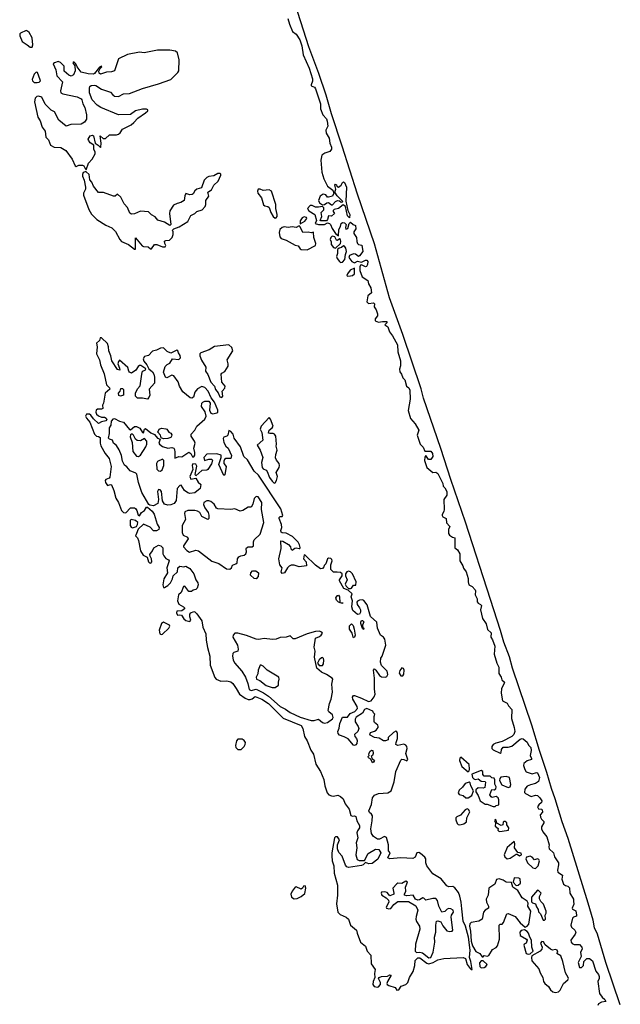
# Model space of a CAD drawing. Extents: x 2807299 to 2951576, y 860688 to 1033801.
# Tile 53 of 72: x 2937212 to 2943191, y 942217 to 952024. Entities that reach past the tile are written whole.
import ezdxf

# ---------------------------------------------------------------- set-up
doc = ezdxf.new("R2010")
doc.units = 0

msp = doc.modelspace()

# ---------------------------------------------------------------- linework, layer by layer
at = {"layer": '0CON10XD'}
for points in [[(2943190.7, 942210.7), (2943047.8, 942635), (2942963.3, 942915), (2942935, 942978), (2942921.4, 943055), (2942870.3, 943225), (2942670.4, 943870.4), (2942611.4, 944035), (2942543.3, 944263.3), (2942505, 944366), (2942460.6, 944525), (2942385.4, 944744.6), (2942308.7, 944998.7), (2942118.4, 945565), (2942086.8, 945676.8), (2942030.7, 945825), (2941999.4, 945939.4), (2941898, 946248), (2941650.6, 947020.6), (2941503.4, 947445), (2941403.8, 947753.8), (2941232.8, 948255), (2941207.2, 948347.2), (2941027.5, 948887.5), (2940893.1, 949255), (2940742.5, 949792.5), (2940575, 950287.1), (2940422.3, 950765), (2940314.8, 951085), (2940261.2, 951271.2), (2940189.1, 951489.1), (2940090, 951755), (2939929.1, 952265)], [(2939882.2, 952035), (2939898.5, 951978.5), (2939926.4, 951906.4), (2939965, 951879.4), (2940000.4, 951825), (2940021.5, 951765), (2940034.2, 951674.2)], [(2937335, 951750), (2937343.3, 951775), (2937336.2, 951843.8), (2937305.6, 951895.6), (2937290.8, 951910.8), (2937275, 951916), (2937218.5, 951891.5), (2937212.9, 951885), (2937212, 951862), (2937235, 951806.2), (2937287.5, 951775), (2937315, 951750), (2937335, 951750)], [(2937875, 950530), (2937896.2, 950595), (2937933.3, 950635), (2937963, 950687), (2937962.5, 950705), (2937948.8, 950735), (2937950, 950775), (2937915, 950797.5), (2937896.2, 950825), (2937894.1, 950835.9), (2937913.6, 950866.4), (2937935, 950873.3), (2937945, 950867.5), (2937963, 950793), (2937994.1, 950774.1), (2938015, 950750), (2938020, 950755), (2938023.3, 950795), (2938011.7, 950868.3), (2938041.7, 950841.7), (2938065, 950841.2), (2938105, 950875.8), (2938175, 950878.1), (2938195, 950885.5), (2938211.5, 950898.5), (2938235, 950934.6), (2938322.1, 950977.9), (2938349.7, 951000.3), (2938386.7, 951045), (2938465.7, 951095), (2938486.1, 951116.1), (2938488, 951125), (2938475, 951132.9), (2938435, 951134.7), (2938364.7, 951115.3), (2938315, 951081.1), (2938195.8, 951075.8), (2938019.2, 951150.8), (2937983, 951173), (2937932.5, 951225), (2937906.7, 951296.7), (2937906.4, 951345), (2937911.2, 951358.8), (2937922.7, 951367.3), (2937953.3, 951373.3), (2937969.7, 951369.7), (2938025, 951332.5), (2938115, 951302.5), (2938137.5, 951275), (2938155, 951263.8), (2938195, 951258.8), (2938245, 951286.7), (2938305, 951290), (2938435, 951340), (2938595, 951384.3), (2938715, 951430), (2938785, 951496.7), (2938795.7, 951514.3), (2938800, 951625), (2938783.8, 951695), (2938762.3, 951712.3), (2938705, 951720.8), (2938585, 951720), (2938450, 951695), (2938405, 951700), (2938285, 951678), (2938194.2, 951635.8), (2938155, 951513.3), (2938125.9, 951504.1), (2938075, 951501.2), (2938015, 951483.3), (2938001.7, 951491.7), (2937998.3, 951511.7), (2938011.7, 951538.3), (2938030, 951555), (2938025, 951560), (2938005, 951550), (2937955, 951487.5), (2937945, 951482.5), (2937893.9, 951483.9), (2937822.7, 951502.7), (2937783.3, 951553.3), (2937770, 951585), (2937755, 951600), (2937745, 951600), (2937742.5, 951595), (2937760, 951565), (2937763.3, 951515), (2937746.2, 951475), (2937725, 951461.2), (2937701.2, 951471.2), (2937655, 951510), (2937655, 951560), (2937618.3, 951598.3), (2937595, 951606.7), (2937557.5, 951595), (2937546.7, 951585), (2937570.8, 951525), (2937581.2, 951465), (2937637.5, 951405), (2937618.8, 951315), (2937622.5, 951295), (2937640, 951285), (2937785, 951257.5), (2937823.3, 951235), (2937831.2, 951225), (2937838.8, 951185), (2937858.8, 951148.8), (2937875.8, 951075.8), (2937877.1, 951035), (2937857.2, 951002.8), (2937825, 950984.4), (2937720.6, 950979.4), (2937675, 950962.5), (2937600, 951025), (2937557.5, 951105), (2937525, 951123.3), (2937464.4, 951184.4), (2937432.3, 951252.3), (2937398.3, 951261.7), (2937381.7, 951258.3), (2937367.3, 951242.7), (2937358, 951205), (2937391.5, 951055), (2937415.3, 951015.3), (2937434.7, 950955), (2937465.3, 950915), (2937471.5, 950855), (2937498.4, 950828.4), (2937519.5, 950775), (2937555, 950755.5), (2937620.9, 950750.9), (2937671.1, 950721.1), (2937735.5, 950635.5), (2937765, 950570), (2937775, 950563.3), (2937800, 950575), (2937836.1, 950576.1), (2937849.3, 950569.3), (2937863, 950543), (2937875, 950530)], [(2940034.2, 951674.2), (2940095, 951542.5), (2940126.5, 951435), (2940127.4, 951412.6), (2940112, 951375), (2940113.3, 951365), (2940145, 951351.9), (2940155, 951337.1), (2940205, 951186.2), (2940207.1, 951135), (2940230.4, 951075), (2940265, 951037.3), (2940273.6, 951015), (2940280.4, 950965), (2940260, 950925), (2940261.4, 950895), (2940293.1, 950845), (2940300, 950795), (2940316.1, 950755), (2940315.3, 950734.7), (2940299.4, 950710.6), (2940250, 950695), (2940220, 950675), (2940210, 950625), (2940220.9, 950505), (2940238, 950438), (2940275, 950366.7), (2940327.5, 950325), (2940340, 950295), (2940325, 950267.5), (2940285, 950256.7), (2940275, 950257.5), (2940260.7, 950280.7), (2940233.3, 950285), (2940204, 950266), (2940186.5, 950225), (2940195, 950200.8), (2940225, 950181.2), (2940245, 950183.3), (2940268.8, 950201.2), (2940285, 950204), (2940315, 950178.8), (2940325, 950178.8), (2940356.6, 950213.4), (2940375, 950222.5), (2940395, 950220), (2940411.7, 950208.3), (2940425, 950210), (2940427.5, 950215), (2940371.4, 950271.4), (2940350, 950305), (2940358.8, 950335), (2940347.5, 950375), (2940357, 950387), (2940365, 950380), (2940367.5, 950365), (2940385, 950356.7), (2940411.2, 950375), (2940426, 950404), (2940435, 950408), (2940445, 950402), (2940466.3, 950355), (2940457.7, 950217.7), (2940477.5, 950125), (2940498.8, 950085), (2940495, 950050), (2940475, 950070), (2940454, 950165), (2940430.5, 950179.5), (2940385.6, 950144.4), (2940343.8, 950135), (2940334, 950125), (2940333.3, 950115), (2940346.7, 950095), (2940315, 950068.8), (2940285, 950070), (2940275.5, 950034.5), (2940265, 950020), (2940211.1, 950021.1), (2940203.8, 950025), (2940218.9, 950065), (2940213.1, 950105), (2940239.3, 950130.7), (2940240.8, 950150.8), (2940225, 950164), (2940186.8, 950156.8), (2940155, 950158.1), (2940122.9, 950172.9), (2940105, 950172.9), (2940075.6, 950145), (2940090.5, 950120.5), (2940149.2, 950085), (2940168, 950025), (2940154, 949994), (2940185, 949982.9), (2940246, 949984), (2940275, 950000), (2940295, 949995.8), (2940307.5, 949985), (2940323, 949943), (2940354.3, 949894.3), (2940385, 949872.5), (2940387.5, 949935), (2940404.5, 949965.5), (2940411.9, 949995), (2940423.8, 950005), (2940445, 950000.8), (2940463.3, 949985), (2940454, 949955), (2940458.3, 949938.3), (2940477.5, 949945), (2940492.5, 949995), (2940505, 950007.5), (2940533, 949983), (2940555.9, 949975.9), (2940558.3, 949941.7), (2940538.3, 949911.7), (2940538.8, 949895), (2940566.2, 949855), (2940567.5, 949815), (2940575.6, 949795.6), (2940585.6, 949785.6), (2940617.5, 949777.5), (2940629.2, 949715), (2940595, 949671.2), (2940585, 949666.2), (2940555, 949688.8), (2940535, 949693.8), (2940494, 949676), (2940490, 949655), (2940518.8, 949615), (2940545, 949601.2), (2940575, 949617.5), (2940615, 949608.6), (2940655, 949628.6), (2940669.2, 949629.2), (2940677.1, 949615), (2940675, 949587.5), (2940665, 949566), (2940655, 949563.1), (2940615, 949581.2), (2940605, 949580), (2940597.5, 949562.5), (2940596.4, 949525), (2940621.5, 949461.5), (2940678.8, 949425), (2940684.2, 949395), (2940707.9, 949355), (2940714, 949305), (2940676.7, 949275), (2940667.5, 949215), (2940685, 949197.5), (2940735, 949203.3), (2940743.3, 949195), (2940740, 949165), (2940760, 949135), (2940772.5, 949095), (2940772.5, 949075), (2940750, 949045), (2940750, 949025), (2940785, 949010), (2940825, 949018.8), (2940867.5, 949017.5), (2940866.2, 949005), (2940847.5, 948985), (2940876.2, 948966.2), (2940892.5, 948915), (2940922.9, 948875), (2940972.1, 948785), (2940977.7, 948717.7), (2941004.1, 948625), (2941003.3, 948575), (2940991.5, 948545), (2940995, 948517.5), (2941012.4, 948492.4), (2941025.8, 948455.8), (2941045, 948436.2), (2941063.9, 948373.9), (2941085, 948357.5), (2941096.2, 948335), (2941098.5, 948245), (2941080.5, 948130.5), (2941101.8, 948051.8), (2941147.4, 947997.4), (2941184.2, 947935), (2941169.6, 947885), (2941199.2, 947795), (2941226.8, 947766.8), (2941245, 947725.8), (2941305, 947726.7), (2941322.3, 947705), (2941325.3, 947675), (2941305, 947643.8), (2941282.9, 947645), (2941255, 947682.5), (2941244.6, 947665.4), (2941240.4, 947635), (2941263.8, 947563.8), (2941324.5, 947514.5), (2941355, 947516.9), (2941372.7, 947505), (2941423.5, 947405), (2941427.7, 947377.7), (2941445, 947360), (2941462.3, 947325), (2941465, 947290), (2941433.4, 947246.6), (2941438.8, 947145), (2941434.6, 947125.4), (2941416.9, 947095), (2941417.8, 947085), (2941425, 947071.4), (2941456.9, 947055), (2941462.1, 947012.1), (2941494.3, 946975), (2941481.9, 946945), (2941480.9, 946905), (2941490.3, 946890.3), (2941519.3, 946870.7), (2941545, 946862.5), (2941543.8, 946765), (2941570.8, 946745), (2941593.2, 946703.2), (2941592.8, 946632.8), (2941624, 946585), (2941630.3, 946560.3), (2941657.5, 946525), (2941677.5, 946457.5), (2941676.7, 946425), (2941683.8, 946395), (2941715, 946378.2), (2941745, 946347.1), (2941749.6, 946335), (2941745.6, 946295), (2941765.8, 946255), (2941767.5, 946225), (2941775, 946212), (2941800.7, 946200.7), (2941808.9, 946188.9), (2941798.5, 946145), (2941818.8, 946058.8), (2941855, 946006), (2941869.4, 945949.4), (2941905, 945917.5), (2941901.4, 945875), (2941918, 945848), (2941940.8, 945785), (2941936, 945705), (2941962.1, 945615), (2941982.5, 945575), (2941982.1, 945512.1), (2942004.2, 945475), (2942010.6, 945450.6), (2942036.7, 945425), (2942032.2, 945405), (2942007.4, 945362.6), (2942005.8, 945315), (2942018.6, 945238.6), (2942065.5, 945215.5), (2942078.6, 945188.6), (2942109.6, 945155), (2942106.1, 945065), (2942134.3, 944975.7), (2942141.1, 944935), (2942130.5, 944905), (2942109.4, 944885), (2942015, 944835.3), (2941951.2, 944818.8), (2941924.6, 944805.4), (2941910.4, 944785), (2941912.7, 944765), (2941925, 944751.5), (2941995, 944720), (2942003.6, 944726.4), (2942009.4, 944755), (2942025, 944778.9), (2942075, 944778), (2942112.5, 944787.5), (2942195, 944857.1), (2942215, 944864.3), (2942225, 944860.8), (2942265, 944826.9), (2942278, 944798), (2942298.8, 944775), (2942304.6, 944745), (2942292.5, 944695), (2942306.7, 944665), (2942305.7, 944655), (2942265, 944643.1), (2942232, 944615), (2942228.8, 944595), (2942239.2, 944555), (2942255, 944533.3), (2942313.9, 944513.9), (2942355, 944525.5), (2942365, 944522), (2942386.4, 944475), (2942375, 944437.5), (2942345, 944415.5), (2942296.4, 944403.6), (2942265, 944388.8), (2942241.1, 944358.9), (2942237.1, 944327.1), (2942246.1, 944316.1), (2942305, 944287.8), (2942345, 944300.4), (2942365, 944297.4), (2942389.1, 944275), (2942408.9, 944245), (2942405, 944226.2), (2942378.8, 944205), (2942366.2, 944185), (2942375, 944163.3), (2942405, 944162.5), (2942413, 944153), (2942415, 944130), (2942394.4, 944105.6), (2942395, 944080), (2942405, 944060), (2942428.3, 944038.3), (2942430, 944025), (2942407.5, 943985), (2942405.6, 943965), (2942421.1, 943935), (2942460, 943885), (2942483, 943807), (2942478.8, 943785), (2942483.8, 943765), (2942526.7, 943726.7), (2942535.6, 943685), (2942574.4, 943625), (2942577.1, 943605), (2942564.3, 943555), (2942569.4, 943535), (2942615, 943502.5), (2942610, 943465), (2942623.8, 943415), (2942645, 943401.2), (2942670, 943395), (2942685, 943378.8), (2942686.9, 943325), (2942724.2, 943265), (2942725.6, 943245), (2942728.6, 943215), (2942711.2, 943175), (2942715, 943163.8), (2942749.7, 943149.7), (2942756.2, 943103.8), (2942753.3, 943096.7), (2942725, 943085.8), (2942714.5, 943075.5), (2942698.6, 943005), (2942704.3, 942985), (2942736.9, 942955), (2942748, 942935), (2942742, 942915), (2942700, 942855), (2942701.9, 942835), (2942711.7, 942821.7), (2942731.8, 942811.8), (2942785, 942811.9), (2942807.8, 942785), (2942810, 942765), (2942794.5, 942735), (2942802.5, 942695), (2942772.2, 942635), (2942785, 942583.8), (2942805, 942584), (2942823.3, 942605), (2942826.7, 942645), (2942857.2, 942672.8), (2942885, 942673.9), (2942915, 942651.1), (2942948.1, 942548.1), (2942974.4, 942515), (2942981.2, 942495), (2942981.5, 942475), (2942965.6, 942445), (2942983.3, 942323.3), (2943008.6, 942288.6), (2943036.2, 942265), (2943046.7, 942245), (2943005, 942240), (2942975, 942221.2), (2942966, 942205)], [(2937385, 951397.5), (2937405, 951403.3), (2937417.5, 951415), (2937416.4, 951426.4), (2937388.3, 951498.3), (2937375, 951502.5), (2937355, 951482.5), (2937335, 951430), (2937340, 951415), (2937355, 951400), (2937385, 951397.5)], [(2938365, 949737.5), (2938365, 949850), (2938432.7, 949772.7), (2938445, 949766.2), (2938491.7, 949761.7), (2938513, 949743), (2938525, 949742.5), (2938555, 949786.2), (2938576.4, 949786.4), (2938635, 949761.2), (2938658.8, 949761.2), (2938667.5, 949775), (2938656.1, 949796.1), (2938655, 949817.5), (2938665, 949823.8), (2938702.7, 949827.3), (2938730, 949855), (2938740, 949885), (2938740, 949915), (2938730, 949925), (2938745, 949940), (2938800.3, 949959.7), (2938885, 950013.5), (2938917, 950073), (2938955, 950094.2), (2938976, 950115), (2939028.6, 950131.4), (2939057.4, 950162.6), (2939064.4, 950185), (2939063.6, 950225), (2939094.6, 950265), (2939084, 950305), (2939120.7, 950329.3), (2939145.6, 950375), (2939187.9, 950415), (2939214.2, 950475), (2939213.8, 950485), (2939203.9, 950493.9), (2939185, 950491.2), (2939145, 950469.2), (2939095, 950462.5), (2939075, 950452.5), (2939048.1, 950425), (2939021.8, 950348.2), (2938974.5, 950335.5), (2938955, 950318.8), (2938940, 950290), (2938927.3, 950282.7), (2938905, 950281.2), (2938865, 950292.5), (2938855, 950270), (2938850, 950225), (2938816.8, 950203.2), (2938777.9, 950192.1), (2938742.9, 950177.1), (2938708, 950122), (2938704, 950094), (2938716, 949984), (2938706.7, 949973.3), (2938655, 950007.5), (2938587.5, 950027.5), (2938559.3, 950059.3), (2938525, 950080), (2938495, 950110), (2938415, 950117.5), (2938355, 950090.8), (2938325, 950086.7), (2938306.7, 950096.7), (2938286.7, 950155), (2938250.7, 950190.7), (2938220, 950255), (2938187, 950287), (2938162, 950268), (2938145, 950265.8), (2938045, 950301.4), (2937995, 950303.8), (2937946.4, 950366.4), (2937930, 950405), (2937910.5, 950430.5), (2937905, 950482.5), (2937875, 950510), (2937865, 950510), (2937845, 950502.5), (2937836.4, 950483.6), (2937836.2, 950465), (2937853.8, 950425), (2937868, 950355), (2937866, 950335), (2937847.8, 950295), (2937847.9, 950275), (2937901.5, 950135), (2937927.2, 950087.2), (2937980, 950035), (2938069.1, 949979.1), (2938130.7, 949950.7), (2938164.2, 949915), (2938207.1, 949835), (2938225.5, 949815.5), (2938295, 949784.2), (2938355, 949737.5), (2938365, 949737.5)], [(2939755, 950048.8), (2939765, 950051.2), (2939775, 950062.5), (2939775.4, 950084.6), (2939762.1, 950145), (2939761.6, 950185), (2939717.3, 950315), (2939695, 950330.4), (2939635, 950324), (2939605, 950336.2), (2939585, 950336.7), (2939578.8, 950315), (2939582, 950295), (2939619.1, 950249.1), (2939639.4, 950179.4), (2939650.6, 950170.6), (2939682.5, 950165), (2939693.8, 950155), (2939712.8, 950102.8), (2939735, 950063.8), (2939755, 950048.8)], [(2940005, 949992.5), (2940050.9, 950019.1), (2940070, 950045), (2940067.5, 950055), (2940045, 950062), (2940025, 950050.8), (2940005, 950020), (2940005, 949992.5)], [(2940075, 949733.1), (2940156.7, 949775), (2940159.3, 949795), (2940140, 949855), (2940135, 949906.7), (2940115, 949901.2), (2940085, 949909.4), (2940030, 949905), (2940005, 949960), (2939995, 949970), (2939964.2, 949955.8), (2939925, 949961.8), (2939885, 949955.3), (2939845, 949961.8), (2939825, 949954.5), (2939801.4, 949935), (2939794.3, 949904.3), (2939801.7, 949861.7), (2939813.3, 949845), (2939865, 949829.2), (2939955, 949778.8), (2939985, 949772.5), (2940003.4, 949743.4), (2940015, 949735.7), (2940075, 949733.1)], [(2940355, 949750), (2940403.8, 949795), (2940410, 949815), (2940406, 949835), (2940395, 949842.5), (2940375, 949826.2), (2940365, 949826.7), (2940350, 949860), (2940323.5, 949866.5), (2940308, 949855), (2940303.8, 949835), (2940313, 949813), (2940313.8, 949785), (2940334.2, 949754.2), (2940355, 949750)], [(2940407, 949607), (2940425, 949609.4), (2940448.6, 949635), (2940454.4, 949685.6), (2940466, 949714), (2940460, 949750), (2940445, 949770), (2940435, 949772.5), (2940415.7, 949754.3), (2940392.3, 949747.7), (2940376.7, 949735), (2940375.7, 949695), (2940365.6, 949665), (2940370.6, 949645), (2940396, 949615), (2940407, 949607)], [(2940475, 949470), (2940505, 949474.2), (2940525, 949478), (2940545.7, 949494.3), (2940545, 949550), (2940501.2, 949528.8), (2940475, 949492.5), (2940470, 949475), (2940475, 949470)], [(2938005, 948830), (2937977.3, 948802.7), (2937982.1, 948765), (2937975.3, 948695), (2938005, 948635.7), (2938015.5, 948585), (2938052.5, 948497.5), (2938077.6, 948387.6), (2938107.3, 948357.3), (2938109.1, 948345), (2938061.9, 948305), (2938047.1, 948205), (2938036, 948185), (2938038.8, 948151.2), (2938025.8, 948144.2), (2937985, 948144.3), (2937973.1, 948135), (2937969.5, 948115), (2937978.1, 948095), (2937995, 948079.2), (2938025, 948066.2), (2938057.5, 948065), (2938073.3, 948055), (2938078.8, 948041.2), (2938070.7, 948029.3), (2938025, 948017.5), (2937995, 948002.5), (2937945, 948047.1), (2937919.4, 948085), (2937905.8, 948095), (2937876.2, 948095), (2937867.1, 948075), (2937875.6, 948055.6), (2937909.4, 948015), (2937955.6, 947895), (2937975, 947875.6), (2937995, 947874.3), (2938011.5, 947861.5), (2938013.4, 947805), (2938020.1, 947780.1), (2938063.3, 947705), (2938103.9, 947655), (2938123.4, 947575), (2938110.7, 947469.3), (2938102.2, 947457.8), (2938070.5, 947445), (2938064, 947435), (2938065.5, 947415), (2938085, 947386.2), (2938115, 947396), (2938125, 947390), (2938147.8, 947335), (2938168.5, 947258.5), (2938194.3, 947215), (2938225.6, 947135), (2938245, 947117.1), (2938268.3, 947111.7), (2938315, 947162.5), (2938355, 947160.8), (2938365.5, 947155), (2938376.4, 947136.4), (2938390.4, 947090.4), (2938405, 947082.5), (2938423.1, 947115), (2938454.2, 947135), (2938475, 947170), (2938485, 947170), (2938530.2, 947130.2), (2938549.2, 947099.2), (2938579.9, 946999.9), (2938600, 946965), (2938597.1, 946945), (2938575, 946933.7), (2938545, 946931.6), (2938510.5, 946970.5), (2938445, 947000), (2938391.4, 946948.6), (2938374.1, 946905.9), (2938363.3, 946885), (2938385, 946862.5), (2938395.8, 946835.8), (2938413.2, 946733.2), (2938442.4, 946692.4), (2938480, 946670), (2938494, 946625), (2938505, 946613.8), (2938517.5, 946612.5), (2938525.7, 946625), (2938525.6, 946655.6), (2938509.3, 946679.3), (2938506.7, 946696.7), (2938534.2, 946735), (2938546.2, 946765), (2938595, 946791.2), (2938616.7, 946785), (2938635.7, 946765), (2938636.7, 946705), (2938645.5, 946685), (2938665, 946657.1), (2938692.5, 946645), (2938698.8, 946635), (2938677.3, 946565), (2938683.8, 946515), (2938647.8, 946455), (2938638, 946395), (2938645, 946370), (2938655, 946370), (2938685, 946387.5), (2938712.5, 946415), (2938734.2, 946455), (2938740, 946485), (2938783.3, 946525), (2938787.5, 946565), (2938805, 946580), (2938845, 946573.3), (2938865, 946581.2), (2938905, 946558.9), (2938945, 946505.6), (2938966.3, 946446.3), (2938985.5, 946415), (2938988.6, 946395), (2938978.3, 946361.7), (2938965, 946347.5), (2938938.3, 946341.7), (2938921.7, 946328.3), (2938895, 946330), (2938855, 946382.5), (2938841.7, 946378.3), (2938820.7, 946319.3), (2938793.8, 946295), (2938781.9, 946235), (2938795, 946201.2), (2938843.3, 946175), (2938853.3, 946165), (2938852.5, 946155), (2938825, 946136.7), (2938777, 946133), (2938773, 946117), (2938782.5, 946092.5), (2938805, 946097.5), (2938823.6, 946093.6), (2938845, 946056.7), (2938865, 946040), (2938905, 946030), (2938915.9, 946044.1), (2938905.9, 946075.9), (2938906.2, 946103.8), (2938914.1, 946115.9), (2938945, 946130), (2938956.8, 946126.8), (2938976.9, 946106.9), (2939025, 946036.2), (2939034, 945975), (2939065.8, 945905.8), (2939067.8, 945845), (2939080.4, 945770.4), (2939105.8, 945684.2), (2939109.5, 945595), (2939153.1, 945473.1), (2939167.2, 945457.2), (2939215, 945435.3), (2939275, 945439.3), (2939315, 945427.9), (2939335, 945411.9), (2939367.3, 945362.7), (2939398.6, 945305), (2939457.6, 945267.6), (2939485, 945254.4), (2939505, 945252.2), (2939525, 945259.1), (2939555, 945284.4), (2939623.1, 945255), (2939687.1, 945215), (2939836.2, 945066.2), (2940015, 944993.9), (2940030.4, 944965), (2940045.6, 944885.6), (2940075, 944841.8), (2940109.6, 944749.6), (2940135, 944710), (2940159.2, 944609.2), (2940206, 944535), (2940238.2, 944455), (2940249.4, 944395), (2940272.6, 944322.6), (2940288.8, 944305), (2940315, 944292.9), (2940335, 944290), (2940379.7, 944299.7), (2940405, 944288.2), (2940430.8, 944265), (2940453.4, 944213.4), (2940491.7, 944161.7), (2940509.1, 944099.1), (2940525, 944090), (2940545.8, 944095.8), (2940558.7, 944088.7), (2940567.1, 944045), (2940595, 943997.5), (2940595.6, 943975), (2940574.7, 943945.3), (2940568.2, 943925), (2940576.7, 943875), (2940562.5, 943825), (2940569.4, 943775), (2940559.6, 943705), (2940571.1, 943661.1), (2940590.2, 943650.2), (2940645, 943648.8), (2940680.5, 943719.5), (2940755, 943762), (2940788.3, 943758.3), (2940806.2, 943725), (2940778, 943662), (2940719.1, 943620.9), (2940687.4, 943617.4), (2940655, 943628.8), (2940630, 943605), (2940615, 943599.5), (2940485, 943580.8), (2940470, 943585), (2940455, 943602.5), (2940421.7, 943691.7), (2940390, 943730), (2940375.9, 943765.9), (2940376.7, 943805), (2940395.6, 943855.6), (2940375, 943883.8), (2940356.1, 943883.9), (2940345.9, 943874.1), (2940317.8, 943725), (2940317.8, 943695), (2940323.1, 943645), (2940340, 943595), (2940343.3, 943525), (2940373.9, 943403.9), (2940374.6, 943304.6), (2940366.5, 943216.5), (2940379.4, 943135), (2940400.8, 943110.8), (2940461.5, 943085), (2940485.2, 943065), (2940506.1, 943005), (2940564.5, 942955), (2940569.7, 942925), (2940605, 942836.4), (2940655, 942796), (2940669.5, 942745), (2940707.9, 942707.9), (2940710.7, 942620.7), (2940751.8, 942565), (2940744.7, 942525.3), (2940748.6, 942485), (2940729.6, 942445), (2940726.2, 942415), (2940740.8, 942395), (2940775, 942386.9), (2940785, 942390), (2940804.3, 942415.7), (2940804.2, 942435), (2940783.8, 942475), (2940791.2, 942485), (2940815, 942494.2), (2940873, 942497), (2940895, 942510), (2940908.3, 942508.3), (2940872, 942445), (2940866, 942425), (2940870, 942415), (2940885, 942404.4), (2940950, 942385), (2940965, 942356.7), (2940985, 942363.1)], [(2940985, 942363.1), (2941010.6, 942399.4), (2941055, 942413.8), (2941075.3, 942435), (2941093.9, 942485), (2941128.4, 942545), (2941144.8, 942605), (2941149.1, 942655), (2941175, 942679.7), (2941195, 942678.9), (2941265, 942625.9), (2941285, 942621.9), (2941327.8, 942632.2), (2941375, 942658.9), (2941435, 942673.3), (2941627.5, 942685), (2941649.6, 942675), (2941667.2, 942615), (2941695, 942573.5), (2941705, 942564.6), (2941715.8, 942565), (2941703, 942643), (2941689.1, 942685), (2941696.5, 942755), (2941680.8, 942885), (2941649.2, 942995), (2941627.5, 943045), (2941611.9, 943168.1), (2941607.1, 943235), (2941593.1, 943293.1), (2941579.3, 943329.3), (2941545, 943378.8), (2941525, 943392), (2941485, 943388.9), (2941465, 943395.7), (2941405.9, 943465.9), (2941325, 943516.2), (2941264.5, 943595), (2941254.5, 943625), (2941254.2, 943665), (2941244.4, 943684.4), (2941200.5, 943720.5), (2941185, 943728.8), (2941165, 943727.5), (2941147.2, 943682.8), (2941125, 943669.6), (2941005, 943676.6), (2940895.6, 943665.6), (2940876.7, 943675), (2940900, 943725), (2940882.5, 943745), (2940882.5, 943805), (2940865, 943880), (2940845, 943887.5), (2940795, 943862.5), (2940775, 943862.5), (2940735, 943888.8), (2940715, 943917.5), (2940708.2, 943965), (2940721.8, 944045), (2940722.9, 944092.9), (2940712.7, 944112.7), (2940695, 944126.2), (2940688, 944145), (2940715, 944208.8), (2940723.9, 944275), (2940745, 944301.2), (2940785, 944318.5), (2940875, 944325.2), (2940909.6, 944345), (2940938.2, 944431.8), (2940954.6, 944535), (2941005, 944650), (2941015, 944657.5), (2941035, 944656.2), (2941065, 944642), (2941076, 944655), (2941054.3, 944715), (2941067.5, 944765), (2941065.6, 944785), (2941057.4, 944797.4), (2941035, 944808), (2940975, 944793.8), (2940957.5, 944805), (2940958.8, 944825), (2940974.3, 944865), (2940972, 944915), (2940965, 944932.5), (2940955, 944936.7), (2940934.1, 944925.9), (2940880, 944875), (2940878.3, 944851.7), (2940855, 944840), (2940835, 944840), (2940789.7, 944869.7), (2940745, 944874.5), (2940699.5, 944899.5), (2940696.2, 944905), (2940704.5, 944925.5), (2940745, 944936.7), (2940762, 944948), (2940780, 944975), (2940780, 944985), (2940776.4, 944996.4), (2940745, 945023.8), (2940740, 945035), (2940740, 945085), (2940747.5, 945107.5), (2940735, 945120), (2940728.3, 945138.3), (2940667.5, 945165), (2940645, 945152.5), (2940623.9, 945116.1), (2940562.2, 945077.8), (2940551.7, 945058.3), (2940552.4, 945032.4), (2940582.9, 944985), (2940587.5, 944965), (2940578.1, 944935), (2940545.7, 944904.3), (2940548.6, 944885), (2940565.3, 944865.3), (2940572, 944845), (2940568.8, 944815), (2940559.6, 944800.4), (2940545, 944794.6), (2940535, 944798.2), (2940481.1, 944861.1), (2940442.4, 944882.4), (2940395, 944897.8), (2940381.8, 944915), (2940380.4, 944935), (2940393.8, 944966.2), (2940400.4, 945015), (2940425, 945078.8), (2940475, 945076.7), (2940500, 945115), (2940547.5, 945135), (2940573.3, 945165), (2940570, 945185), (2940527.9, 945255), (2940525.5, 945275), (2940535, 945291.9), (2940545, 945294.4), (2940615, 945266.7), (2940685, 945232), (2940710.3, 945239.7), (2940741.5, 945278.5), (2940750, 945305), (2940743.8, 945355), (2940744.4, 945465), (2940733.3, 945546.7), (2940745, 945557.5), (2940756.7, 945545), (2940793.4, 945493.4), (2940815, 945478.1), (2940855, 945475.5), (2940866.7, 945483.3), (2940876.9, 945503.1), (2940870.9, 945535), (2940812.5, 945592.5), (2940804.2, 945624.2), (2940806.1, 945663.9), (2940820, 945685), (2940856.2, 945795), (2940845.8, 945855.8), (2940835, 945873.3), (2940802.5, 945895), (2940774.3, 945965), (2940765.7, 946025), (2940705, 946078.8), (2940670.9, 946195), (2940638.9, 946238.9), (2940624.6, 946244.6), (2940595, 946243.2), (2940575.9, 946234.1), (2940567.9, 946222.1), (2940569.7, 946199.7), (2940596.2, 946166.2), (2940603.1, 946145), (2940605, 946122.5), (2940595, 946102.5), (2940575, 946099.2), (2940529.5, 946139.5), (2940517.7, 946177.7), (2940525.6, 946235.6), (2940511.2, 946275), (2940522.5, 946305), (2940481.2, 946341.2), (2940437.7, 946357.7), (2940396.7, 946435), (2940396.7, 946445), (2940421.9, 946485), (2940420.8, 946505), (2940405, 946516.9), (2940370.8, 946520.8), (2940335, 946520), (2940308.3, 946548.3), (2940310, 946595), (2940321.2, 946635), (2940318.8, 946648.8), (2940308.3, 946658.3), (2940285, 946660), (2940277, 946653), (2940260, 946605), (2940243, 946587), (2940240, 946575), (2940225, 946557.5), (2940205, 946556.2), (2940155, 946592.5), (2940055, 946691.2), (2940045, 946692.5), (2940037.5, 946655), (2940062, 946625), (2940066.2, 946583.8), (2939995, 946575.8), (2939945, 946592), (2939915, 946590), (2939895, 946582.5), (2939877.5, 946565), (2939846.7, 946515), (2939825, 946508.8), (2939814.5, 946525), (2939823.3, 946565), (2939803.1, 946595), (2939790.5, 946655), (2939813.6, 946756.4), (2939812.5, 946835), (2939830.7, 946830.7), (2939887.5, 946797.5), (2939907.5, 946775), (2939910, 946755), (2939925, 946740), (2939950, 946760), (2939965, 946763.8), (2939995, 946756.7), (2940001.7, 946758.3), (2940003.3, 946766.7), (2939998.6, 946795), (2939985, 946818.8), (2939927.9, 946877.9), (2939865, 946910), (2939825, 946912.5), (2939815, 946920), (2939810, 946935), (2939823, 946967), (2939818.8, 946995), (2939794.6, 947055), (2939795, 947066.2), (2939803.8, 947075), (2939825, 947076.2), (2939830.8, 947085), (2939811.5, 947151.5), (2939587.7, 947487.7), (2939545, 947526), (2939480.8, 947640.8), (2939441.9, 947675), (2939410.6, 947770.6), (2939347.5, 947855), (2939336.9, 947895), (2939315, 947924), (2939295, 947932.5), (2939283.6, 947886.4), (2939273.6, 947876.4), (2939245, 947867.5), (2939236.2, 947853.8), (2939243.6, 947813.6), (2939265, 947778.1), (2939288.1, 947755), (2939320.8, 947685), (2939315, 947652.5), (2939265, 947654.6), (2939251.5, 947645), (2939242.7, 947627.3), (2939245.3, 947605.3), (2939265.7, 947575), (2939255, 947490), (2939242.5, 947485), (2939195.7, 947595), (2939219.1, 947665), (2939215.9, 947685.9), (2939175, 947700.9), (2939073.9, 947696.1), (2939043.3, 947665), (2939052.5, 947635), (2939095, 947648), (2939125, 947646), (2939130, 947635), (2939120.7, 947599.3), (2939085.8, 947544.2), (2939074, 947536), (2939024.5, 947535.5), (2938965, 947482.5), (2938958.8, 947495), (2938976.5, 947576.5), (2938965, 947595.6), (2938935, 947599.2), (2938928.6, 947585), (2938935.6, 947545), (2938904.4, 947475), (2938915, 947448.8), (2938965, 947457.5), (2938988.9, 947418.9), (2939015.5, 947395.5), (2939008.1, 947355), (2938955, 947310.6), (2938905, 947305.7), (2938885, 947311.9), (2938852.9, 947335), (2938819.2, 947389.2), (2938805, 947386.2), (2938779.2, 947355), (2938769.2, 947235), (2938748.8, 947205), (2938717.8, 947192.2), (2938685, 947188.1), (2938655, 947200), (2938633.4, 947233.4), (2938624.3, 947325), (2938610.7, 947340.7), (2938595, 947345.8), (2938582.7, 947325), (2938594.2, 947245), (2938585.7, 947204.3), (2938543.6, 947183.6), (2938507.5, 947187.5), (2938497, 947197), (2938426.7, 947315), (2938393.3, 947415), (2938378.9, 947498.9), (2938368.7, 947508.7), (2938310.6, 947530.6), (2938279.3, 947569.3), (2938255, 947586.7), (2938235, 947626.7), (2938224.2, 947685), (2938200.9, 947740.9), (2938174, 947784), (2938145, 947806.7), (2938135, 947836.2), (2938105, 947845.7), (2938094.5, 947855), (2938107.3, 947902.7), (2938105, 947960), (2938121.2, 947985), (2938126.7, 948025), (2938145, 948050), (2938155, 948053.3), (2938205, 948026.7), (2938244, 948014), (2938305, 947943.3), (2938315, 947940), (2938355, 947970.8), (2938375, 947972), (2938407.5, 947955), (2938435, 947912.5), (2938445, 947910), (2938453, 947947), (2938465, 947952.5), (2938518.3, 947908.3), (2938553, 947893), (2938585, 947856.7), (2938610, 947845), (2938597.5, 947805), (2938602.5, 947795), (2938633.9, 947773.9), (2938685, 947757.5), (2938725, 947763.8), (2938745.4, 947755.4), (2938753.1, 947743.1), (2938756.4, 947716.4), (2938755, 947657.5), (2938795, 947673.8), (2938825, 947670), (2938895, 947716.7), (2938915, 947702.5), (2938930.8, 947670.8), (2938945, 947670), (2938954.1, 947685.9), (2938955.8, 947715), (2938944, 947755), (2938957.8, 947805), (2938952.5, 947825), (2938918, 947875), (2938918, 947895), (2938955, 947936.2), (2938974.1, 947975.9), (2939053.6, 948046.4), (2939067.7, 948075), (2939058.1, 948118.1), (2939023, 948173), (2939025.8, 948204.2), (2939034.4, 948215.6), (2939055, 948225.8), (2939093.3, 948225), (2939106.9, 948205), (2939102.9, 948135), (2939115, 948106.2), (2939135, 948100), (2939175, 948108.8), (2939184.1, 948115.9), (2939185.8, 948135), (2939150.5, 948215), (2939117.9, 948257.9), (2939089.1, 948325), (2939055, 948361.1), (2939025, 948369.2), (2938982.4, 948347.6), (2938954, 948315), (2938941.2, 948265), (2938925, 948256), (2938907.3, 948257.3), (2938835, 948316), (2938803.6, 948375), (2938788.4, 948418.4), (2938745, 948476.2), (2938725, 948483.3), (2938675, 948457.5), (2938663, 948463), (2938643.8, 948515), (2938661.2, 948568.8), (2938681.4, 948588.6), (2938707.6, 948602.4), (2938734.2, 948645.8), (2938795, 948640), (2938811.4, 948655), (2938808.7, 948678.7), (2938791.2, 948705), (2938785, 948727.5), (2938775, 948732.5), (2938715, 948703.3), (2938678.7, 948718.7), (2938645, 948756.2), (2938615, 948753.8), (2938575, 948733.5), (2938535, 948723.1), (2938495, 948680.6), (2938455, 948670.8), (2938440, 948645), (2938447, 948623), (2938477.5, 948585), (2938497, 948547), (2938535, 948515.6), (2938547.5, 948495), (2938554.3, 948465), (2938552.5, 948405), (2938500, 948345), (2938506.4, 948285), (2938498.3, 948261.7), (2938485, 948246), (2938435, 948253.8), (2938383.2, 948253.2), (2938363.6, 948273.6), (2938365.6, 948305), (2938385, 948348.6), (2938412.2, 948377.8), (2938426.5, 948495), (2938435, 948523.3), (2938460, 948535), (2938467, 948547), (2938418.7, 948578.7), (2938405, 948579.4), (2938390.5, 948569.5), (2938368.6, 948535), (2938325, 948503.3), (2938305, 948513.3), (2938296.7, 948525), (2938289.3, 948559.3), (2938205, 948632), (2938195, 948620), (2938190, 948595), (2938206.2, 948555), (2938207.5, 948535), (2938185, 948541.2), (2938127.9, 948625), (2938119.5, 948675), (2938098.5, 948725), (2938097.5, 948765), (2938085, 948800), (2938025, 948855.7), (2938012.5, 948855), (2938005, 948830)], [(2939225, 948260), (2939233.3, 948275), (2939227.5, 948325), (2939253.3, 948355), (2939256.4, 948373.6), (2939225.7, 948415), (2939216, 948495), (2939223.3, 948505), (2939255, 948520), (2939286.9, 948573.1), (2939288.1, 948595), (2939275.8, 948635), (2939334.2, 948725), (2939325, 948758.8), (2939295, 948784.2), (2939150.3, 948769.7), (2939096.7, 948735), (2939015, 948707.1), (2939005.5, 948694.5), (2939005.4, 948675), (2939022.2, 948632.2), (2939065.6, 948565), (2939060, 948525), (2939085, 948491.2), (2939113.8, 948413.8), (2939150.8, 948375), (2939161.5, 948341.5), (2939188.3, 948308.3), (2939205, 948267.5), (2939225, 948260)], [(2938215, 948273.8), (2938200.4, 948280.4), (2938194.6, 948305), (2938211.4, 948325), (2938220.3, 948349.7), (2938235, 948352), (2938245, 948340), (2938245.7, 948285), (2938215, 948273.8)], [(2939745, 947407.5), (2939755, 947412.5), (2939767, 947433), (2939776.8, 947473.2), (2939765.8, 947515), (2939796.2, 947563.8), (2939798.1, 947585), (2939794.3, 947605), (2939767.6, 947637.6), (2939758.9, 947658.9), (2939761.8, 947695), (2939774, 947735), (2939764, 947775), (2939768.6, 947795), (2939761.4, 947875), (2939750, 947895), (2939735, 947904.2), (2939701.2, 947901.2), (2939687.5, 947907.5), (2939696.2, 947935), (2939725, 947959.2), (2939734.4, 947975), (2939710, 948045), (2939695, 948062), (2939614.1, 947975.9), (2939606, 947945), (2939622.5, 947912.5), (2939632.5, 947835), (2939576.7, 947785), (2939605.6, 947735), (2939631.1, 947665), (2939620, 947615), (2939626, 947565), (2939635, 947551.2), (2939665, 947536.7), (2939673.8, 947525), (2939698, 947465), (2939725, 947426.7), (2939745, 947407.5)], [(2938645, 947850), (2938620, 947860), (2938612, 947885), (2938587.1, 947915), (2938600, 947945), (2938625, 947955.7), (2938665, 947950.6), (2938676.2, 947945), (2938695.8, 947915.8), (2938715, 947905.8), (2938725, 947890), (2938724.4, 947875), (2938715, 947862.9), (2938685, 947854.5), (2938645, 947850)], [(2938395, 947674), (2938415, 947688), (2938468.7, 947771.3), (2938476.7, 947795), (2938477.5, 947827.5), (2938455, 947852.5), (2938415, 947830), (2938382.3, 947832.3), (2938365, 947847.5), (2938345, 947887.5), (2938335, 947897.5), (2938325, 947897.5), (2938315, 947890), (2938311.7, 947868.3), (2938331.5, 947811.5), (2938338.9, 947725), (2938375, 947676.2), (2938395, 947674)], [(2938615, 947528.6), (2938629.1, 947540.9), (2938648.1, 947585), (2938647.5, 947635), (2938635, 947646.7), (2938585, 947624), (2938572.2, 947605), (2938578.2, 947548.2), (2938595, 947531.4), (2938615, 947528.6)], [(2939305, 946551.5), (2939320, 946565), (2939330, 946590), (2939365, 946604.5), (2939375.6, 946615), (2939380, 946655), (2939393.8, 946675), (2939412.5, 946685), (2939445, 946690.6), (2939461.5, 946705), (2939469.6, 946725), (2939465.6, 946754.4), (2939470.8, 946765), (2939487.1, 946772.9), (2939525, 946775.4), (2939540.5, 946785), (2939540, 946825), (2939546.5, 946845), (2939605, 946901.5), (2939642, 947015), (2939620.2, 947145), (2939623.5, 947215), (2939585, 947270.5), (2939565, 947276.7), (2939545.5, 947255), (2939532.1, 947197.9), (2939515, 947167.5), (2939485, 947167.5), (2939432.7, 947137.3), (2939405, 947130), (2939355, 947151.2), (2939315, 947146), (2939185, 947151.4), (2939170.6, 947160.6), (2939147.5, 947197.5), (2939115.4, 947225), (2939095, 947232.6), (2939075, 947231.4), (2939046.1, 947215), (2939040.5, 947195), (2939055, 947163.1), (2939089.1, 947115), (2939095, 947090), (2939094.6, 947055.4), (2939084.3, 947045.7), (2939025.9, 947075.9), (2939005.9, 947115.9), (2938980.4, 947130.4), (2938955, 947135.9), (2938885.3, 947134.7), (2938856, 947124), (2938852.9, 947105), (2938863.8, 947045), (2938828, 946985), (2938828.9, 946915), (2938839.8, 946889.8), (2938880.9, 946870.9), (2938888.2, 946855), (2938842.7, 946785), (2938841.8, 946775), (2938876.8, 946736.8), (2938901.8, 946721.8), (2938965, 946739.7), (2938992.9, 946735), (2939125, 946632.2), (2939195, 946609.4), (2939271.4, 946555), (2939305, 946551.5)], [(2938335, 946964.3), (2938373.1, 946976.9), (2938385.8, 946995), (2938387.5, 947015), (2938365, 947036.9), (2938320, 947045), (2938310, 947035), (2938312.2, 946985), (2938320.7, 946970.7), (2938335, 946964.3)], [(2939565, 946454.3), (2939545, 946459.2), (2939510, 946490), (2939512.2, 946515), (2939528.8, 946535), (2939561.2, 946535), (2939588.6, 946515), (2939585, 946480), (2939565, 946454.3)], [(2940505, 946357.5), (2940515, 946363.8), (2940535, 946393.3), (2940556.7, 946393.3), (2940560, 946425), (2940525.3, 946505.3), (2940505, 946524.4), (2940485, 946530), (2940470, 946525), (2940455.6, 946505), (2940455.5, 946485), (2940471.4, 946445), (2940452.5, 946402.5), (2940462.3, 946382.3), (2940485, 946360), (2940505, 946357.5)], [(2940425, 946210), (2940385, 946222.5), (2940365, 946241.4), (2940359.6, 946265), (2940375, 946289.2), (2940385, 946291.2), (2940396.2, 946275), (2940400, 946220), (2940425, 946217.5), (2940430, 946215), (2940425, 946210)], [(2938621.4, 945901.4), (2938635, 945904.5), (2938696.7, 945965), (2938708.1, 945985), (2938703.3, 945995), (2938645, 946023.8), (2938625, 946010), (2938599.2, 945945), (2938608.5, 945908.5), (2938621.4, 945901.4)], [(2940535, 945867.5), (2940530, 945875), (2940521.4, 945915), (2940493.8, 945955), (2940495, 945987.5), (2940513.6, 946006.4), (2940530, 945990), (2940541.2, 945955), (2940551.2, 945895), (2940545, 945872.5), (2940535, 945867.5)], [(2940635, 945950), (2940625, 945960), (2940608.8, 946008.8), (2940608, 946025), (2940615, 946038.8), (2940625, 946040), (2940636.5, 946026.5), (2940626, 945995), (2940628.3, 945968.3), (2940636.4, 945963.6), (2940635, 945950)], [(2940245, 945016.7), (2940275, 945024.3), (2940325, 945060), (2940333.8, 945075), (2940325, 945100), (2940290.3, 945130.3), (2940284, 945145), (2940295.4, 945215), (2940312.2, 945257.8), (2940326.1, 945325), (2940319.5, 945405), (2940328.9, 945455), (2940323.1, 945465), (2940265, 945503.3), (2940215, 945526.2), (2940168.6, 945565), (2940146.7, 945675), (2940151.9, 945735), (2940141.9, 945775), (2940156, 945865), (2940195, 945880.8), (2940212, 945895), (2940225.8, 945915), (2940220, 945925), (2940193.9, 945933.9), (2940155, 945930.6), (2940075, 945908.6), (2939955, 945858.6), (2939935, 945858.8), (2939905, 945886.2), (2939865, 945873.8), (2939805, 945870), (2939765, 945855.7), (2939729.1, 945850.9), (2939645, 945860), (2939607.5, 945855), (2939585, 945850), (2939565, 945854.4), (2939470.3, 945890.3), (2939385, 945912.8), (2939355, 945912.5), (2939335.7, 945895), (2939334.5, 945875), (2939380, 945795), (2939388, 945755), (2939385, 945733.3), (2939345, 945722.9), (2939335, 945712), (2939330.3, 945685), (2939338, 945648), (2939349.2, 945619.2), (2939422.9, 945535), (2939458.8, 945475), (2939483.4, 945413.4), (2939495, 945353.6), (2939515, 945342.8), (2939565, 945355.2), (2939640.3, 945320.3), (2939688, 945288), (2939805, 945184), (2939857.6, 945157.6), (2939904.8, 945124.8), (2940005, 945077.2), (2940115, 945044.3), (2940144.3, 945045.7), (2940185, 945058.8), (2940225, 945023.8), (2940245, 945016.7)], [(2939725, 945372.7), (2939755, 945373.6), (2939788.8, 945395), (2939788, 945425), (2939796.2, 945455), (2939791.2, 945475), (2939675, 945545.6), (2939635, 945585.5), (2939615, 945595.6), (2939605, 945594), (2939586.7, 945545), (2939582.1, 945507.9), (2939564.7, 945475), (2939567.8, 945455), (2939601.1, 945441.1), (2939665, 945392.9), (2939725, 945372.7)], [(2940192.6, 945592.6), (2940225, 945592.9), (2940235, 945608.8), (2940239.5, 945645), (2940235, 945661.2), (2940225, 945670), (2940215, 945668), (2940192.5, 945647.5), (2940176.9, 945615), (2940192.6, 945592.6)], [(2941025, 945488.6), (2941034.7, 945505.3), (2941040.5, 945545), (2941033.2, 945563.2), (2941015, 945568.8), (2940996.5, 945543.5), (2940989.4, 945515), (2941005, 945490.5), (2941025, 945488.6)], [(2939385, 944753.8), (2939415, 944754.6), (2939446, 944784), (2939457.1, 944805), (2939459.4, 944825), (2939445.6, 944845), (2939425, 944858.1), (2939385, 944858.8), (2939368.8, 944841.2), (2939360, 944795), (2939362.9, 944775), (2939385, 944753.8)], [(2940725, 944623.3), (2940708.3, 944658.3), (2940683.6, 944673.6), (2940680, 944685), (2940690, 944695), (2940687.5, 944707.5), (2940695.8, 944735), (2940715, 944749.4), (2940726.9, 944745), (2940731.5, 944715), (2940725, 944696.7), (2940710, 944685), (2940720, 944665), (2940742.5, 944645), (2940735, 944627.5), (2940725, 944623.3)], [(2941675, 944533.3), (2941687, 944543), (2941690.7, 944559.3), (2941685.7, 944605), (2941602, 944678), (2941592.6, 944667.4), (2941589.4, 944645), (2941614.3, 944584.3), (2941675, 944533.3)], [(2941925, 944186.7), (2941945, 944187.5), (2941955, 944197.5), (2941980, 944205), (2941982, 944255), (2941976, 944275), (2941955, 944286.2), (2941915, 944278.8), (2941903.8, 944285), (2941892, 944305), (2941911.7, 944358.3), (2941935, 944353.3), (2941951.2, 944365), (2941953.8, 944385), (2941940.7, 944410.7), (2941943, 944453), (2941935, 944470), (2941913, 944473), (2941895, 944490), (2941835, 944490), (2941823.3, 944505), (2941823.3, 944535), (2941806, 944546), (2941711.7, 944508.3), (2941720, 944475), (2941731.7, 944461.7), (2941745, 944456.7), (2941775, 944463.8), (2941805, 944439.2), (2941845, 944437.5), (2941850, 944430), (2941843.3, 944376.7), (2941825, 944370), (2941775, 944373.8), (2941753.3, 944355), (2941753.3, 944335), (2941776.8, 944296.8), (2941794.4, 944244.4), (2941845, 944210), (2941865, 944210), (2941925, 944186.7)], [(2941675, 944273.3), (2941713, 944297), (2941728.8, 944345), (2941702.3, 944392.3), (2941695, 944422.5), (2941685, 944430), (2941646.2, 944415), (2941621.2, 944378.8), (2941588.3, 944351.7), (2941577.5, 944325), (2941585.8, 944305.8), (2941628.1, 944298.1), (2941652.5, 944275), (2941675, 944273.3)], [(2942075, 944377.5), (2942095, 944382.5), (2942101.2, 944405), (2942088, 944478), (2942055, 944487.5), (2942001.7, 944478.3), (2941990, 944465), (2941987.5, 944445), (2942011.9, 944401.9), (2942075, 944377.5)], [(2941595, 944003.6), (2941632, 944015), (2941659.2, 944035), (2941663.8, 944075), (2941693.3, 944135), (2941678.3, 944158.3), (2941665.9, 944165.9), (2941646.2, 944155), (2941600.4, 944099.6), (2941564.6, 944085.4), (2941554.6, 944075.4), (2941553.6, 944055), (2941566.7, 944016.7), (2941576.9, 944006.9), (2941595, 944003.6)], [(2941985, 943937.5), (2942015, 943942.5), (2942078.3, 943951.7), (2942082.5, 943975), (2942060, 944005), (2942060, 944025), (2942045, 944037.5), (2942033.3, 944036.7), (2942025, 944030), (2942020, 944005), (2942005, 943997.5), (2941962.5, 944022.5), (2941955, 944050), (2941945, 944057.5), (2941940, 944045), (2941950, 944025), (2941945, 943990), (2941975, 943970), (2941973, 943953), (2941985, 943937.5)], [(2942065, 943667.5), (2942095, 943674.2), (2942155, 943712.5), (2942165, 943712.5), (2942187, 943697), (2942208.8, 943705), (2942205, 943722.5), (2942170.7, 943730.7), (2942137.5, 943775), (2942142.5, 943815), (2942135, 943840), (2942065, 943778), (2942034, 943705), (2942041.2, 943685), (2942065, 943667.5)], [(2942345, 943571.2), (2942374.4, 943595.6), (2942385.6, 943645), (2942380.3, 943660.3), (2942365, 943665.6), (2942335, 943655.8), (2942313.6, 943683.6), (2942295, 943693.1), (2942256.6, 943683.4), (2942249.3, 943665), (2942267.7, 943627.7), (2942320, 943575), (2942345, 943571.2)], [(2941285, 942680.8), (2941305, 942684.8), (2941329.4, 942735), (2941343.1, 942835), (2941340.4, 942885), (2941354.8, 942935), (2941354.3, 943005), (2941360.8, 943045), (2941375, 943050), (2941405, 943040), (2941425, 943000), (2941465, 942947.7), (2941495, 942941.8), (2941516.2, 942945), (2941524.3, 942955.7), (2941506.6, 943085), (2941510.8, 943105), (2941529.4, 943135), (2941526.7, 943155), (2941505, 943169.2), (2941485, 943172.1), (2941468.6, 943165), (2941445, 943141.1), (2941415, 943135.8), (2941383.8, 943193.8), (2941372.6, 943252.6), (2941355, 943269.7), (2941325, 943271.9), (2941255, 943253.8), (2941235.5, 943275.5), (2941225, 943278.8), (2941191.7, 943258.3), (2941175, 943256.2), (2941153.6, 943263.6), (2941130, 943305), (2941065, 943297.5), (2941043, 943303), (2941042.5, 943315), (2941056, 943345), (2941051.2, 943385), (2941072.5, 943435), (2941055, 943443.3), (2941015, 943420), (2940975, 943423.8), (2940965, 943415.8), (2940926.2, 943375), (2940936.2, 943323.8), (2940936.7, 943315), (2940930, 943310), (2940895, 943299.2), (2940869.3, 943329.3), (2940845, 943338.3), (2940815, 943335.3), (2940808.7, 943325), (2940817.7, 943305), (2940859.2, 943279.2), (2940882.5, 943255), (2940886.1, 943233.9), (2940860, 943185), (2940863.3, 943175), (2940885, 943166.7), (2940905, 943172.9), (2940935, 943212.5), (2940975, 943240), (2941081.7, 943241.7), (2941155, 943197.5), (2941174.3, 943154.3), (2941157.3, 943092.7), (2941156.5, 943065), (2941162.8, 943042.8), (2941190.5, 942995), (2941196.1, 942965), (2941152.2, 942817.8), (2941149.1, 942745), (2941163.4, 942733.4), (2941196.8, 942736.8), (2941221.4, 942731.4), (2941285, 942680.8)], [(2941825, 942690), (2941835, 942702.5), (2941865, 942696.7), (2941883.3, 942705), (2941918.3, 942761.7), (2941955, 942782.5), (2941968.8, 942801.2), (2941989.1, 942865), (2941986, 943005), (2941994.3, 943015.7), (2942015, 943017.1), (2942028.7, 943031.3), (2942062, 943118), (2942075, 943121.1), (2942145, 943091.1), (2942195, 943027.5), (2942245, 942987.1), (2942265, 942994.3), (2942279.5, 943015), (2942300, 943145), (2942270, 943195), (2942273.3, 943225), (2942264.1, 943244.1), (2942215, 943279.4), (2942169.7, 943349.7), (2942121.4, 943385), (2942108.9, 943428.9), (2942055, 943432.3), (2942025, 943452.5), (2941985, 943467.9), (2941958.9, 943461.1), (2941940.9, 943415), (2941883.3, 943375), (2941876.7, 943305), (2941855.7, 943264.3), (2941858.6, 943235), (2941878, 943195), (2941880, 943175), (2941845, 943154), (2941828, 943135), (2941814.2, 943065), (2941781.2, 943045), (2941707.7, 943032.3), (2941692.7, 943017.3), (2941689.4, 942995), (2941700, 942945), (2941707.4, 942847.4), (2941720.5, 942800.5), (2941753.6, 942743.6), (2941792.5, 942722.5), (2941815, 942690), (2941825, 942690)], [(2942155, 943400), (2942175, 943402.5), (2942196.2, 943425), (2942195, 943467.5), (2942180, 943475), (2942135, 943476.9), (2942123.6, 943433.6), (2942155, 943400)], [(2939945, 943268.4), (2939975, 943272.7), (2940015, 943289.5), (2940049.5, 943320.5), (2940061.9, 943375), (2940055, 943395.8), (2940036.7, 943395), (2940027.1, 943372.9), (2940015, 943365.7), (2939965, 943386.2), (2939955, 943383.8), (2939922.9, 943345), (2939910.6, 943315), (2939919.1, 943285), (2939945, 943268.4)], [(2942435, 943053.8), (2942447.5, 943065), (2942443.6, 943103.6), (2942454, 943125), (2942454, 943145), (2942426.7, 943215), (2942400.2, 943240.2), (2942386.7, 943266.7), (2942387.6, 943292.4), (2942403.8, 943325), (2942375, 943351.2), (2942365, 943353.3), (2942306.2, 943285), (2942307, 943237), (2942316.4, 943226.4), (2942346.7, 943216.7), (2942355, 943187.5), (2942371.7, 943161.7), (2942375, 943140), (2942397, 943117), (2942423.3, 943055), (2942435, 943053.8)], [(2942275, 942716.5), (2942295, 942720.6), (2942323.3, 942745), (2942310.8, 942785), (2942305.4, 942855.4), (2942288.6, 942885), (2942276.5, 942925), (2942263.1, 942943.1), (2942238.6, 942958.6), (2942205, 942953.3), (2942189.1, 942935), (2942192.6, 942902.6), (2942257.5, 942865), (2942264.2, 942855), (2942255, 942826), (2942234.6, 942815.4), (2942228.9, 942805), (2942254.2, 942725), (2942275, 942716.5)], [(2942544.2, 942335.8), (2942575, 942341.2), (2942592.7, 942357.3), (2942626.2, 942425), (2942669.8, 942460.2), (2942675.7, 942475), (2942672.9, 942485), (2942645, 942530), (2942618.5, 942645), (2942598.8, 942698.8), (2942560, 942725), (2942567.5, 942735), (2942562.5, 942755), (2942545, 942762.5), (2942515, 942757.5), (2942495, 942767.5), (2942441.2, 942811.2), (2942425, 942840), (2942408.3, 942841.7), (2942397.5, 942825), (2942413.8, 942785), (2942410, 942765), (2942394.1, 942745.9), (2942311.2, 942698.8), (2942306.2, 942683.8), (2942308.8, 942648.8), (2942379.7, 942569.7), (2942391.9, 942531.9), (2942419.3, 942485), (2942427.3, 942445), (2942438.9, 942425), (2942474.6, 942394.6), (2942495, 942363.1), (2942520.6, 942340.6), (2942544.2, 942335.8)], [(2941805, 942581.8), (2941835, 942584.5), (2941853.8, 942595), (2941866.2, 942615), (2941825, 942650), (2941805, 942650), (2941790.3, 942629.7), (2941793.1, 942595), (2941805, 942581.8)]]:
    msp.add_lwpolyline(points, dxfattribs=at)

doc.saveas('drawing.dxf')
